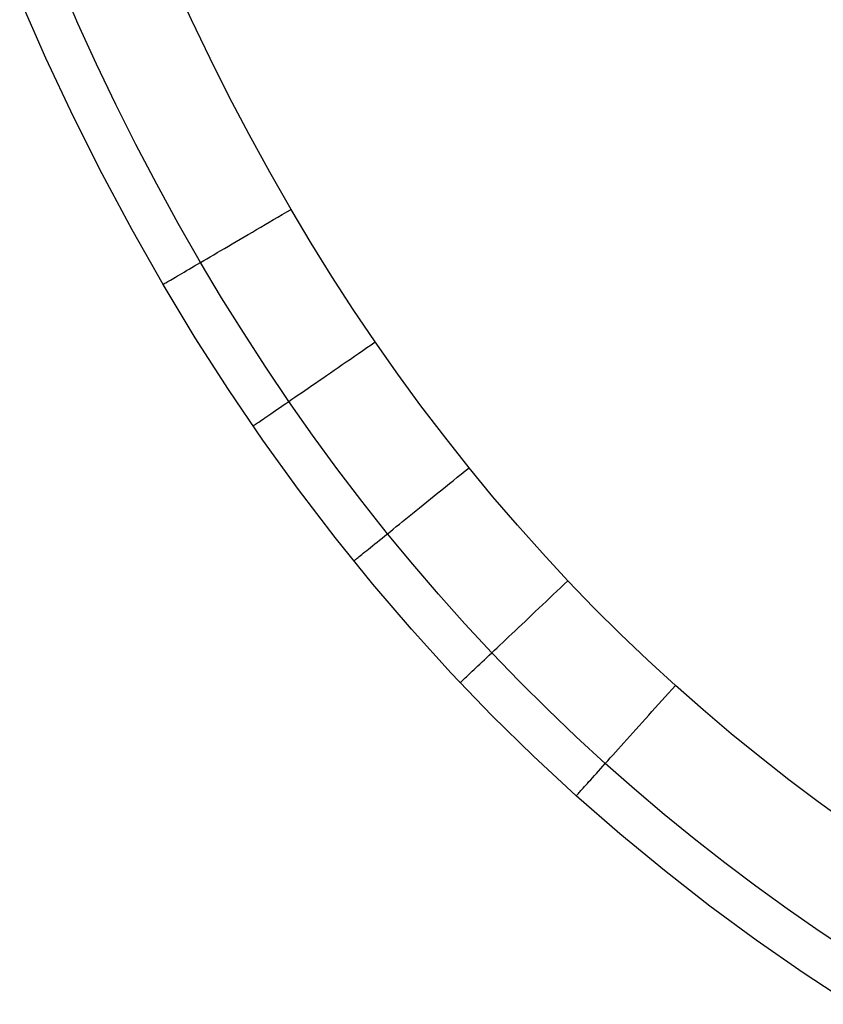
# Model space of a CAD drawing. Header units: millimetres. Extents: x 4627 to 5374, y -356 to 20.
# Tile 1 of 44: x 4644 to 4697, y -326 to -261. Entities that reach past the tile are written whole.
import ezdxf

# ---------------------------------------------------------------- set-up
doc = ezdxf.new("R2010")
doc.units = ezdxf.units.MM
doc.layers.add('Slope storage bench$Lid', color=7, linetype='Continuous', true_color=0x000000)

msp = doc.modelspace()

# ---------------------------------------------------------------- linework, layer by layer
at = {"layer": 'Slope storage bench$Lid'}
for p, q in [((4647.508, -260.884, 17.1), (4645.17, -255.401, 17.1)), ((4647.508, -260.884, 2.9), (4645.17, -255.401, 2.9)), ((4655.09, -260.631), (4653.9, -258.028)), ((4645.375, -263.206, 10.1), (4643.62, -259.222, 10.1)), ((4645.375, -263.206, 9.9), (4643.62, -259.222, 9.9)), ((4645.375, -263.206, 10), (4643.62, -259.222, 10)), ((4648.75, -263.598, 17.1), (4647.508, -260.884, 17.1)), ((4648.75, -263.598, 2.9), (4647.508, -260.884, 2.9)), ((4656.326, -263.211, 20), (4655.09, -260.631, 20)), ((4656.326, -263.211), (4655.09, -260.631)), ((4647.211, -267.107, 10.1), (4645.375, -263.206, 10.1)), ((4647.211, -267.107, 9.9), (4645.375, -263.206, 9.9)), ((4647.211, -267.107, 10), (4645.375, -263.206, 10)), ((4657.608, -265.769, 20), (4656.326, -263.211, 20)), ((4657.608, -265.769), (4656.326, -263.211)), ((4650.039, -266.291, 17.1), (4648.75, -263.598, 17.1)), ((4650.039, -266.291, 2.9), (4648.75, -263.598, 2.9)), ((4658.936, -268.303, 20), (4657.608, -265.769, 20)), ((4658.936, -268.303), (4657.608, -265.769)), ((4651.378, -268.962, 17.1), (4650.039, -266.291, 17.1)), ((4651.378, -268.962, 2.9), (4650.039, -266.291, 2.9)), ((4649.126, -270.923, 10.1), (4647.211, -267.107, 10.1)), ((4649.126, -270.923, 9.9), (4647.211, -267.107, 9.9)), ((4649.126, -270.923, 10), (4647.211, -267.107, 10)), ((4660.311, -270.812, 20), (4658.936, -268.303, 20)), ((4660.311, -270.812), (4658.936, -268.303)), ((4652.766, -271.611, 17.1), (4651.378, -268.962, 17.1)), ((4652.766, -271.611, 2.9), (4651.378, -268.962, 2.9)), ((4651.121, -274.654, 10.1), (4649.126, -270.923, 10.1)), ((4651.121, -274.654, 9.9), (4649.126, -270.923, 9.9)), ((4651.121, -274.654, 10), (4649.126, -270.923, 10)), ((4661.734, -273.294, 20), (4660.311, -270.812, 20)), ((4661.734, -273.294), (4660.311, -270.812)), ((4654.205, -274.235, 17.1), (4652.766, -271.611, 17.1)), ((4654.205, -274.235, 2.9), (4652.766, -271.611, 2.9)), ((4661.442, -273.465, 19.994), (4661.734, -273.294, 20)), ((4661.442, -273.465, 0.006), (4661.734, -273.294)), ((4663.079, -275.543, 20), (4661.734, -273.294, 20)), ((4663.079, -275.543), (4661.734, -273.294)), ((4660.283, -274.144, 19.856), (4660.571, -273.976, 19.908)), ((4660.283, -274.144, 0.144), (4660.571, -273.976, 0.092)), ((4660.571, -273.976, 19.908), (4660.86, -273.806, 19.948)), ((4660.571, -273.976, 0.092), (4660.86, -273.806, 0.052)), ((4660.86, -273.806, 19.948), (4661.151, -273.636, 19.977)), ((4660.86, -273.806, 0.052), (4661.151, -273.636, 0.023)), ((4661.151, -273.636, 19.977), (4661.442, -273.465, 19.994)), ((4661.151, -273.636, 0.023), (4661.442, -273.465, 0.006)), ((4653.192, -278.299, 10.1), (4651.121, -274.654, 10.1)), ((4653.192, -278.299, 9.9), (4651.121, -274.654, 9.9)), ((4653.192, -278.299, 10), (4651.121, -274.654, 10)), ((4655.694, -276.833, 17.1), (4654.205, -274.235, 17.1)), ((4655.694, -276.833, 2.9), (4654.205, -274.235, 2.9)), ((4659.15, -274.808, 19.536), (4659.429, -274.644, 19.633)), ((4659.15, -274.808, 0.464), (4659.429, -274.644, 0.367)), ((4659.429, -274.644, 19.633), (4659.712, -274.479, 19.719)), ((4659.429, -274.644, 0.367), (4659.712, -274.479, 0.281)), ((4659.712, -274.479, 19.719), (4659.996, -274.312, 19.793)), ((4659.712, -274.479, 0.281), (4659.996, -274.312, 0.207)), ((4659.996, -274.312, 19.793), (4660.283, -274.144, 19.856)), ((4659.996, -274.312, 0.207), (4660.283, -274.144, 0.144)), ((4658.065, -275.444, 19.04), (4658.331, -275.288, 19.18)), ((4658.065, -275.444, 0.96), (4658.331, -275.288, 0.82)), ((4658.331, -275.288, 19.18), (4658.6, -275.13, 19.31)), ((4658.331, -275.288, 0.82), (4658.6, -275.13, 0.69)), ((4658.6, -275.13, 19.31), (4658.874, -274.97, 19.428)), ((4658.6, -275.13, 0.69), (4658.874, -274.97, 0.572)), ((4658.874, -274.97, 19.428), (4659.15, -274.808, 19.536)), ((4658.874, -274.97, 0.572), (4659.15, -274.808, 0.464)), ((4656.808, -276.18, 18.188), (4657.049, -276.039, 18.378)), ((4656.808, -276.18, 1.812), (4657.049, -276.039, 1.622)), ((4657.049, -276.039, 18.378), (4657.296, -275.894, 18.559)), ((4657.049, -276.039, 1.622), (4657.296, -275.894, 1.441)), ((4657.296, -275.894, 18.559), (4657.548, -275.747, 18.729)), ((4657.296, -275.894, 1.441), (4657.548, -275.747, 1.271)), ((4657.548, -275.747, 18.729), (4657.804, -275.597, 18.89)), ((4657.548, -275.747, 1.271), (4657.804, -275.597, 1.11)), ((4657.804, -275.597, 18.89), (4658.065, -275.444, 19.04)), ((4657.804, -275.597, 1.11), (4658.065, -275.444, 0.96)), ((4664.463, -277.768, 20), (4663.079, -275.543, 20)), ((4664.463, -277.768), (4663.079, -275.543)), ((4655.904, -276.71, 17.335), (4656.12, -276.583, 17.562)), ((4655.904, -276.71, 2.665), (4656.12, -276.583, 2.438)), ((4656.12, -276.583, 17.562), (4656.343, -276.452, 17.78)), ((4656.12, -276.583, 2.438), (4656.343, -276.452, 2.22)), ((4656.343, -276.452, 17.78), (4656.573, -276.318, 17.988)), ((4656.343, -276.452, 2.22), (4656.573, -276.318, 2.012)), ((4656.573, -276.318, 17.988), (4656.808, -276.18, 18.188)), ((4656.573, -276.318, 2.012), (4656.808, -276.18, 1.812)), ((4654.756, -277.383, 15.809), (4654.928, -277.282, 16.082)), ((4654.756, -277.383, 4.191), (4654.928, -277.282, 3.918)), ((4654.928, -277.282, 16.082), (4655.108, -277.176, 16.348)), ((4654.928, -277.282, 3.918), (4655.108, -277.176, 3.652)), ((4655.108, -277.176, 16.348), (4655.296, -277.066, 16.606)), ((4655.108, -277.176, 3.652), (4655.296, -277.066, 3.394)), ((4655.296, -277.066, 16.606), (4655.491, -276.952, 16.857)), ((4655.296, -277.066, 3.394), (4655.491, -276.952, 3.143)), ((4655.491, -276.952, 16.857), (4655.694, -276.833, 17.1)), ((4655.491, -276.952, 3.143), (4655.694, -276.833, 2.9)), ((4655.694, -276.833, 17.1), (4655.904, -276.71, 17.335)), ((4655.694, -276.833, 2.9), (4655.904, -276.71, 2.665)), ((4657.102, -279.189, 17.1), (4655.694, -276.833, 17.1)), ((4657.102, -279.189, 2.9), (4655.694, -276.833, 2.9)), ((4653.592, -278.064, 13.095), (4653.685, -278.01, 13.415)), ((4653.592, -278.064, 6.905), (4653.685, -278.01, 6.585)), ((4653.685, -278.01, 13.415), (4653.788, -277.95, 13.732)), ((4653.685, -278.01, 6.585), (4653.788, -277.95, 6.268)), ((4653.788, -277.95, 13.732), (4653.899, -277.884, 14.044)), ((4653.788, -277.95, 6.268), (4653.899, -277.884, 5.956)), ((4653.899, -277.884, 14.044), (4654.02, -277.814, 14.352)), ((4653.899, -277.884, 5.956), (4654.02, -277.814, 5.648)), ((4654.02, -277.814, 14.352), (4654.15, -277.738, 14.655)), ((4654.02, -277.814, 5.648), (4654.15, -277.738, 5.345)), ((4654.15, -277.738, 14.655), (4654.288, -277.656, 14.952)), ((4654.15, -277.738, 5.345), (4654.288, -277.656, 5.048)), ((4654.288, -277.656, 14.952), (4654.436, -277.57, 15.244)), ((4654.288, -277.656, 5.048), (4654.436, -277.57, 4.756)), ((4654.436, -277.57, 15.244), (4654.591, -277.479, 15.53)), ((4654.436, -277.57, 4.756), (4654.591, -277.479, 4.47)), ((4654.591, -277.479, 15.53), (4654.756, -277.383, 15.809)), ((4654.591, -277.479, 4.47), (4654.756, -277.383, 4.191)), ((4665.888, -279.967, 20), (4664.463, -277.768, 20)), ((4665.888, -279.967), (4664.463, -277.768)), ((4653.192, -278.299, 10.1), (4653.197, -278.296, 10.438)), ((4653.192, -278.299, 9.9), (4653.197, -278.296, 9.562)), ((4655.34, -281.857, 10.1), (4653.192, -278.299, 10.1)), ((4655.34, -281.857, 9.9), (4653.192, -278.299, 9.9)), ((4655.34, -281.857, 10), (4653.192, -278.299, 10)), ((4653.197, -278.296, 10.438), (4653.212, -278.287, 10.776)), ((4653.197, -278.296, 9.562), (4653.212, -278.287, 9.224)), ((4653.212, -278.287, 10.776), (4653.237, -278.272, 11.112)), ((4653.212, -278.287, 9.224), (4653.237, -278.272, 8.888)), ((4653.237, -278.272, 11.112), (4653.272, -278.252, 11.448)), ((4653.237, -278.272, 8.888), (4653.272, -278.252, 8.552)), ((4653.272, -278.252, 11.448), (4653.316, -278.226, 11.782)), ((4653.272, -278.252, 8.552), (4653.316, -278.226, 8.218)), ((4653.316, -278.226, 11.782), (4653.371, -278.194, 12.114)), ((4653.316, -278.226, 8.218), (4653.371, -278.194, 7.886)), ((4653.371, -278.194, 12.114), (4653.435, -278.156, 12.444)), ((4653.371, -278.194, 7.886), (4653.435, -278.156, 7.556)), ((4653.435, -278.156, 12.444), (4653.509, -278.113, 12.771)), ((4653.435, -278.156, 7.556), (4653.509, -278.113, 7.229)), ((4653.509, -278.113, 12.771), (4653.592, -278.064, 13.095)), ((4653.509, -278.113, 7.229), (4653.592, -278.064, 6.905)), ((4658.554, -281.521, 17.1), (4657.102, -279.189, 17.1)), ((4658.554, -281.521, 2.9), (4657.102, -279.189, 2.9)), ((4667.354, -282.14, 20), (4665.888, -279.967, 20)), ((4667.354, -282.14), (4665.888, -279.967)), ((4657.564, -285.326, 10.1), (4655.34, -281.857, 10.1)), ((4657.564, -285.326, 9.9), (4655.34, -281.857, 9.9)), ((4657.564, -285.326, 10), (4655.34, -281.857, 10)), ((4660.049, -283.828, 17.1), (4658.554, -281.521, 17.1)), ((4660.049, -283.828, 2.9), (4658.554, -281.521, 2.9)), ((4666.52, -282.714, 19.948), (4666.797, -282.523, 19.977)), ((4666.52, -282.714, 0.052), (4666.797, -282.523, 0.023)), ((4666.797, -282.523, 19.977), (4667.075, -282.331, 19.994)), ((4666.797, -282.523, 0.023), (4667.075, -282.331, 0.006)), ((4667.075, -282.331, 19.994), (4667.354, -282.14, 20)), ((4667.075, -282.331, 0.006), (4667.354, -282.14)), ((4668.859, -284.284, 20), (4667.354, -282.14, 20)), ((4668.859, -284.284), (4667.354, -282.14)), ((4665.694, -283.282, 19.793), (4665.968, -283.093, 19.856)), ((4665.694, -283.282, 0.207), (4665.968, -283.093, 0.144)), ((4665.968, -283.093, 19.856), (4666.243, -282.904, 19.908)), ((4665.968, -283.093, 0.144), (4666.243, -282.904, 0.092)), ((4666.243, -282.904, 19.908), (4666.52, -282.714, 19.948)), ((4666.243, -282.904, 0.092), (4666.52, -282.714, 0.052)), ((4661.587, -286.108, 17.1), (4660.049, -283.828, 17.1)), ((4661.587, -286.108, 2.9), (4660.049, -283.828, 2.9)), ((4664.622, -284.019, 19.428), (4664.886, -283.837, 19.536)), ((4664.622, -284.019, 0.572), (4664.886, -283.837, 0.464)), ((4664.886, -283.837, 19.536), (4665.153, -283.654, 19.633)), ((4664.886, -283.837, 0.464), (4665.153, -283.654, 0.367)), ((4665.153, -283.654, 19.633), (4665.423, -283.468, 19.719)), ((4665.153, -283.654, 0.367), (4665.423, -283.468, 0.281)), ((4665.423, -283.468, 19.719), (4665.694, -283.282, 19.793)), ((4665.423, -283.468, 0.281), (4665.694, -283.282, 0.207)), ((4663.601, -284.722, 18.89), (4663.851, -284.55, 19.04)), ((4663.601, -284.722, 1.11), (4663.851, -284.55, 0.96)), ((4663.851, -284.55, 19.04), (4664.104, -284.376, 19.18)), ((4663.851, -284.55, 0.96), (4664.104, -284.376, 0.82)), ((4664.104, -284.376, 19.18), (4664.362, -284.199, 19.31)), ((4664.104, -284.376, 0.82), (4664.362, -284.199, 0.69)), ((4664.362, -284.199, 19.31), (4664.622, -284.019, 19.428)), ((4664.362, -284.199, 0.69), (4664.622, -284.019, 0.572)), ((4670.406, -286.399, 20), (4668.859, -284.284, 20)), ((4670.406, -286.399), (4668.859, -284.284)), ((4662.65, -285.376, 18.188), (4662.881, -285.218, 18.378)), ((4662.65, -285.376, 1.812), (4662.881, -285.218, 1.622)), ((4662.881, -285.218, 18.378), (4663.116, -285.056, 18.559)), ((4662.881, -285.218, 1.622), (4663.116, -285.056, 1.441)), ((4663.116, -285.056, 18.559), (4663.356, -284.89, 18.729)), ((4663.116, -285.056, 1.441), (4663.356, -284.89, 1.271)), ((4663.356, -284.89, 18.729), (4663.601, -284.722, 18.89)), ((4663.356, -284.89, 1.271), (4663.601, -284.722, 1.11)), ((4659.861, -288.707, 10.1), (4657.564, -285.326, 10.1)), ((4659.861, -288.707, 9.9), (4657.564, -285.326, 9.9)), ((4659.861, -288.707, 10), (4657.564, -285.326, 10)), ((4661.787, -285.97, 17.335), (4661.994, -285.828, 17.562)), ((4661.787, -285.97, 2.665), (4661.994, -285.828, 2.438)), ((4661.994, -285.828, 17.562), (4662.207, -285.682, 17.78)), ((4661.994, -285.828, 2.438), (4662.207, -285.682, 2.22)), ((4662.207, -285.682, 17.78), (4662.426, -285.531, 17.988)), ((4662.207, -285.682, 2.22), (4662.426, -285.531, 2.012)), ((4662.426, -285.531, 17.988), (4662.65, -285.376, 18.188)), ((4662.426, -285.531, 2.012), (4662.65, -285.376, 1.812)), ((4660.855, -286.612, 16.082), (4661.027, -286.493, 16.348)), ((4660.855, -286.612, 3.918), (4661.027, -286.493, 3.652)), ((4661.027, -286.493, 16.348), (4661.207, -286.37, 16.606)), ((4661.027, -286.493, 3.652), (4661.207, -286.37, 3.394)), ((4661.207, -286.37, 16.606), (4661.393, -286.241, 16.857)), ((4661.207, -286.37, 3.394), (4661.393, -286.241, 3.143)), ((4661.393, -286.241, 16.857), (4661.587, -286.108, 17.1)), ((4661.393, -286.241, 3.143), (4661.587, -286.108, 2.9)), ((4661.587, -286.108, 17.1), (4661.787, -285.97, 17.335)), ((4661.587, -286.108, 2.9), (4661.787, -285.97, 2.665)), ((4663.168, -288.361, 17.1), (4661.587, -286.108, 17.1)), ((4663.168, -288.361, 2.9), (4661.587, -286.108, 2.9)), ((4671.993, -288.485, 20), (4670.406, -286.399, 20)), ((4671.993, -288.485), (4670.406, -286.399)), ((4659.873, -287.287, 14.044), (4659.989, -287.208, 14.352)), ((4659.873, -287.287, 5.956), (4659.989, -287.208, 5.648)), ((4659.989, -287.208, 14.352), (4660.112, -287.123, 14.655)), ((4659.989, -287.208, 5.648), (4660.112, -287.123, 5.345)), ((4660.112, -287.123, 14.655), (4660.245, -287.032, 14.952)), ((4660.112, -287.123, 5.345), (4660.245, -287.032, 5.048)), ((4660.245, -287.032, 14.952), (4660.385, -286.935, 15.244)), ((4660.245, -287.032, 5.048), (4660.385, -286.935, 4.756)), ((4660.385, -286.935, 15.244), (4660.534, -286.833, 15.53)), ((4660.385, -286.935, 4.756), (4660.534, -286.833, 4.47)), ((4660.534, -286.833, 15.53), (4660.691, -286.725, 15.809)), ((4660.534, -286.833, 4.47), (4660.691, -286.725, 4.191)), ((4660.691, -286.725, 15.809), (4660.855, -286.612, 16.082)), ((4660.691, -286.725, 4.191), (4660.855, -286.612, 3.918)), ((4659.198, -287.752, 10.1), (4659.203, -287.749, 10.438)), ((4659.198, -287.752, 9.9), (4659.203, -287.749, 9.562)), ((4659.203, -287.749, 10.438), (4659.217, -287.739, 10.776)), ((4659.203, -287.749, 9.562), (4659.217, -287.739, 9.224)), ((4659.217, -287.739, 10.776), (4659.241, -287.723, 11.112)), ((4659.217, -287.739, 9.224), (4659.241, -287.723, 8.888)), ((4659.241, -287.723, 11.112), (4659.274, -287.7, 11.448)), ((4659.241, -287.723, 8.888), (4659.274, -287.7, 8.552)), ((4659.274, -287.7, 11.448), (4659.317, -287.67, 11.782)), ((4659.274, -287.7, 8.552), (4659.317, -287.67, 8.218)), ((4659.317, -287.67, 11.782), (4659.369, -287.635, 12.114)), ((4659.317, -287.67, 8.218), (4659.369, -287.635, 7.886)), ((4659.369, -287.635, 12.114), (4659.43, -287.592, 12.444)), ((4659.369, -287.635, 7.886), (4659.43, -287.592, 7.556)), ((4659.43, -287.592, 12.444), (4659.5, -287.544, 12.771)), ((4659.43, -287.592, 7.556), (4659.5, -287.544, 7.229)), ((4659.5, -287.544, 12.771), (4659.58, -287.489, 13.095)), ((4659.5, -287.544, 7.229), (4659.58, -287.489, 6.905)), ((4659.58, -287.489, 13.095), (4659.669, -287.428, 13.415)), ((4659.58, -287.489, 6.905), (4659.669, -287.428, 6.585)), ((4659.669, -287.428, 13.415), (4659.767, -287.361, 13.732)), ((4659.669, -287.428, 6.585), (4659.767, -287.361, 6.268)), ((4659.767, -287.361, 13.732), (4659.873, -287.287, 14.044)), ((4659.767, -287.361, 6.268), (4659.873, -287.287, 5.956)), ((4664.794, -290.584, 17.1), (4663.168, -288.361, 17.1)), ((4664.794, -290.584, 2.9), (4663.168, -288.361, 2.9)), ((4673.62, -290.538, 20), (4671.993, -288.485, 20)), ((4673.62, -290.538), (4671.993, -288.485)), ((4662.231, -291.998, 10.1), (4659.861, -288.707, 10.1)), ((4662.231, -291.998, 9.9), (4659.861, -288.707, 9.9)), ((4662.231, -291.998, 10), (4659.861, -288.707, 10)), ((4666.463, -292.778, 17.1), (4664.794, -290.584, 17.1)), ((4666.463, -292.778, 2.9), (4664.794, -290.584, 2.9)), ((4672.832, -291.175, 19.948), (4673.094, -290.963, 19.977)), ((4672.832, -291.175, 0.052), (4673.094, -290.963, 0.023)), ((4673.094, -290.963, 19.977), (4673.357, -290.751, 19.994)), ((4673.094, -290.963, 0.023), (4673.357, -290.751, 0.006)), ((4673.357, -290.751, 19.994), (4673.62, -290.538, 20)), ((4673.357, -290.751, 0.006), (4673.62, -290.538)), ((4675.214, -292.472, 20), (4673.62, -290.538, 20)), ((4675.214, -292.472), (4673.62, -290.538)), ((4671.797, -292.012, 19.719), (4672.053, -291.805, 19.793)), ((4671.797, -292.012, 0.281), (4672.053, -291.805, 0.207)), ((4672.053, -291.805, 19.793), (4672.312, -291.596, 19.856)), ((4672.053, -291.805, 0.207), (4672.312, -291.596, 0.144)), ((4672.312, -291.596, 19.856), (4672.571, -291.386, 19.908)), ((4672.312, -291.596, 0.144), (4672.571, -291.386, 0.092)), ((4672.571, -291.386, 19.908), (4672.832, -291.175, 19.948)), ((4672.571, -291.386, 0.092), (4672.832, -291.175, 0.052)), ((4664.674, -295.198, 10.1), (4662.231, -291.998, 10.1)), ((4664.674, -295.198, 9.9), (4662.231, -291.998, 9.9)), ((4664.674, -295.198, 10), (4662.231, -291.998, 10)), ((4671.042, -292.623, 19.428), (4671.291, -292.421, 19.536)), ((4671.042, -292.623, 0.572), (4671.291, -292.421, 0.464)), ((4671.291, -292.421, 19.536), (4671.543, -292.218, 19.633)), ((4671.291, -292.421, 0.464), (4671.543, -292.218, 0.367)), ((4671.543, -292.218, 19.633), (4671.797, -292.012, 19.719)), ((4671.543, -292.218, 0.367), (4671.797, -292.012, 0.281)), ((4676.844, -294.375, 20), (4675.214, -292.472, 20)), ((4676.844, -294.375), (4675.214, -292.472)), ((4668.176, -294.94, 17.1), (4666.463, -292.778, 17.1)), ((4668.176, -294.94, 2.9), (4666.463, -292.778, 2.9)), ((4670.313, -293.212, 19.04), (4670.553, -293.018, 19.18)), ((4670.313, -293.212, 0.96), (4670.553, -293.018, 0.82)), ((4670.553, -293.018, 19.18), (4670.796, -292.822, 19.31)), ((4670.553, -293.018, 0.82), (4670.796, -292.822, 0.69)), ((4670.796, -292.822, 19.31), (4671.042, -292.623, 19.428)), ((4670.796, -292.822, 0.69), (4671.042, -292.623, 0.572)), ((4669.397, -293.952, 18.378), (4669.62, -293.772, 18.559)), ((4669.397, -293.952, 1.622), (4669.62, -293.772, 1.441)), ((4669.62, -293.772, 18.559), (4669.847, -293.589, 18.729)), ((4669.62, -293.772, 1.441), (4669.847, -293.589, 1.271)), ((4669.847, -293.589, 18.729), (4670.078, -293.402, 18.89)), ((4669.847, -293.589, 1.271), (4670.078, -293.402, 1.11)), ((4670.078, -293.402, 18.89), (4670.313, -293.212, 19.04)), ((4670.078, -293.402, 1.11), (4670.313, -293.212, 0.96)), ((4668.761, -294.466, 17.78), (4668.968, -294.299, 17.988)), ((4668.761, -294.466, 2.22), (4668.968, -294.299, 2.012)), ((4668.968, -294.299, 17.988), (4669.18, -294.128, 18.188)), ((4668.968, -294.299, 2.012), (4669.18, -294.128, 1.812)), ((4669.18, -294.128, 18.188), (4669.397, -293.952, 18.378)), ((4669.18, -294.128, 1.812), (4669.397, -293.952, 1.622)), ((4678.512, -296.245, 20), (4676.844, -294.375, 20)), ((4678.512, -296.245), (4676.844, -294.375)), ((4667.817, -295.23, 16.606), (4667.993, -295.087, 16.857)), ((4667.817, -295.23, 3.394), (4667.993, -295.087, 3.143)), ((4667.993, -295.087, 16.857), (4668.176, -294.94, 17.1)), ((4667.993, -295.087, 3.143), (4668.176, -294.94, 2.9)), ((4668.176, -294.94, 17.1), (4668.365, -294.787, 17.335)), ((4668.176, -294.94, 2.9), (4668.365, -294.787, 2.665)), ((4669.855, -296.977, 17.1), (4668.176, -294.94, 17.1)), ((4669.855, -296.977, 2.9), (4668.176, -294.94, 2.9)), ((4668.365, -294.787, 17.335), (4668.56, -294.629, 17.562)), ((4668.365, -294.787, 2.665), (4668.56, -294.629, 2.438)), ((4668.56, -294.629, 17.562), (4668.761, -294.466, 17.78)), ((4668.56, -294.629, 2.438), (4668.761, -294.466, 2.22)), ((4667.187, -298.306, 10.1), (4664.674, -295.198, 10.1)), ((4667.187, -298.306, 9.9), (4664.674, -295.198, 9.9)), ((4667.187, -298.306, 10), (4664.674, -295.198, 10)), ((4667.042, -295.857, 15.244), (4667.182, -295.743, 15.53)), ((4667.042, -295.857, 4.756), (4667.182, -295.743, 4.47)), ((4667.182, -295.743, 15.53), (4667.33, -295.623, 15.809)), ((4667.182, -295.743, 4.47), (4667.33, -295.623, 4.191)), ((4667.33, -295.623, 15.809), (4667.486, -295.498, 16.082)), ((4667.33, -295.623, 4.191), (4667.486, -295.498, 3.918)), ((4667.486, -295.498, 16.082), (4667.648, -295.367, 16.348)), ((4667.486, -295.498, 3.918), (4667.648, -295.367, 3.652)), ((4667.648, -295.367, 16.348), (4667.817, -295.23, 16.606)), ((4667.648, -295.367, 3.652), (4667.817, -295.23, 3.394)), ((4666.282, -296.471, 13.095), (4666.366, -296.403, 13.415)), ((4666.282, -296.471, 6.905), (4666.366, -296.403, 6.585)), ((4666.366, -296.403, 13.415), (4666.458, -296.329, 13.732)), ((4666.366, -296.403, 6.585), (4666.458, -296.329, 6.268)), ((4666.458, -296.329, 13.732), (4666.559, -296.247, 14.044)), ((4666.458, -296.329, 6.268), (4666.559, -296.247, 5.956)), ((4666.559, -296.247, 14.044), (4666.667, -296.159, 14.352)), ((4666.559, -296.247, 5.956), (4666.667, -296.159, 5.648)), ((4666.667, -296.159, 14.352), (4666.784, -296.065, 14.655)), ((4666.667, -296.159, 5.648), (4666.784, -296.065, 5.345)), ((4666.784, -296.065, 14.655), (4666.909, -295.964, 14.952)), ((4666.784, -296.065, 5.345), (4666.909, -295.964, 5.048)), ((4666.909, -295.964, 14.952), (4667.042, -295.857, 15.244)), ((4666.909, -295.964, 5.048), (4667.042, -295.857, 4.756)), ((4680.216, -298.082, 20), (4678.512, -296.245, 20)), ((4680.216, -298.082), (4678.512, -296.245)), ((4665.921, -296.763, 10.1), (4665.926, -296.759, 10.438)), ((4665.921, -296.763, 9.9), (4665.926, -296.759, 9.562)), ((4665.926, -296.759, 10.438), (4665.939, -296.748, 10.776)), ((4665.926, -296.759, 9.562), (4665.939, -296.748, 9.224)), ((4665.939, -296.748, 10.776), (4665.962, -296.73, 11.112)), ((4665.939, -296.748, 9.224), (4665.962, -296.73, 8.888)), ((4665.962, -296.73, 11.112), (4665.993, -296.705, 11.448)), ((4665.962, -296.73, 8.888), (4665.993, -296.705, 8.552)), ((4665.993, -296.705, 11.448), (4666.033, -296.672, 11.782)), ((4665.993, -296.705, 8.552), (4666.033, -296.672, 8.218)), ((4666.033, -296.672, 11.782), (4666.082, -296.633, 12.114)), ((4666.033, -296.672, 8.218), (4666.082, -296.633, 7.886)), ((4666.082, -296.633, 12.114), (4666.14, -296.586, 12.444)), ((4666.082, -296.633, 7.886), (4666.14, -296.586, 7.556)), ((4666.14, -296.586, 12.444), (4666.207, -296.532, 12.771)), ((4666.14, -296.586, 7.556), (4666.207, -296.532, 7.229)), ((4666.207, -296.532, 12.771), (4666.282, -296.471, 13.095)), ((4666.207, -296.532, 7.229), (4666.282, -296.471, 6.905)), ((4671.575, -298.983, 17.1), (4669.855, -296.977, 17.1)), ((4671.575, -298.983, 2.9), (4669.855, -296.977, 2.9)), ((4669.769, -301.321, 10.1), (4667.187, -298.306, 10.1)), ((4669.769, -301.321, 9.9), (4667.187, -298.306, 9.9)), ((4669.769, -301.321, 10), (4667.187, -298.306, 10)), ((4679.726, -298.546, 19.977), (4679.971, -298.314, 19.994)), ((4679.726, -298.546, 0.023), (4679.971, -298.314, 0.006)), ((4679.971, -298.314, 19.994), (4680.216, -298.082, 20)), ((4679.971, -298.314, 0.006), (4680.216, -298.082)), ((4681.957, -299.884, 20), (4680.216, -298.082, 20)), ((4681.957, -299.884), (4680.216, -298.082)), ((4673.334, -300.956, 17.1), (4671.575, -298.983, 17.1)), ((4673.334, -300.956, 2.9), (4671.575, -298.983, 2.9)), ((4678.995, -299.238, 19.856), (4679.237, -299.009, 19.908)), ((4678.995, -299.238, 0.144), (4679.237, -299.009, 0.092)), ((4679.237, -299.009, 19.908), (4679.481, -298.778, 19.948)), ((4679.237, -299.009, 0.092), (4679.481, -298.778, 0.052)), ((4679.481, -298.778, 19.948), (4679.726, -298.546, 19.977)), ((4679.481, -298.778, 0.052), (4679.726, -298.546, 0.023)), ((4678.277, -299.918, 19.633), (4678.514, -299.693, 19.719)), ((4678.277, -299.918, 0.367), (4678.514, -299.693, 0.281)), ((4678.514, -299.693, 19.719), (4678.754, -299.467, 19.793)), ((4678.514, -299.693, 0.281), (4678.754, -299.467, 0.207)), ((4678.754, -299.467, 19.793), (4678.995, -299.238, 19.856)), ((4678.754, -299.467, 0.207), (4678.995, -299.238, 0.144)), ((4677.579, -300.579, 19.31), (4677.809, -300.361, 19.428)), ((4677.579, -300.579, 0.69), (4677.809, -300.361, 0.572)), ((4677.809, -300.361, 19.428), (4678.041, -300.141, 19.536)), ((4677.809, -300.361, 0.572), (4678.041, -300.141, 0.464)), ((4678.041, -300.141, 19.536), (4678.277, -299.918, 19.633)), ((4678.041, -300.141, 0.464), (4678.277, -299.918, 0.367)), ((4683.734, -301.651, 20), (4681.957, -299.884, 20)), ((4683.734, -301.651), (4681.957, -299.884)), ((4675.133, -302.894, 17.1), (4673.334, -300.956, 17.1)), ((4675.133, -302.894, 2.9), (4673.334, -300.956, 2.9)), ((4676.909, -301.213, 18.89), (4677.129, -301.005, 19.04)), ((4676.909, -301.213, 1.11), (4677.129, -301.005, 0.96)), ((4677.129, -301.005, 19.04), (4677.352, -300.793, 19.18)), ((4677.129, -301.005, 0.96), (4677.352, -300.793, 0.82)), ((4677.352, -300.793, 19.18), (4677.579, -300.579, 19.31)), ((4677.352, -300.793, 0.82), (4677.579, -300.579, 0.69)), ((4672.42, -304.242, 10.1), (4669.769, -301.321, 10.1)), ((4672.42, -304.242, 9.9), (4669.769, -301.321, 9.9)), ((4672.42, -304.242, 10), (4669.769, -301.321, 10)), ((4676.273, -301.815, 18.378), (4676.481, -301.618, 18.559)), ((4676.273, -301.815, 1.622), (4676.481, -301.618, 1.441)), ((4676.481, -301.618, 18.559), (4676.693, -301.418, 18.729)), ((4676.481, -301.618, 1.441), (4676.693, -301.418, 1.271)), ((4676.693, -301.418, 18.729), (4676.909, -301.213, 18.89)), ((4676.693, -301.418, 1.271), (4676.909, -301.213, 1.11)), ((4685.546, -303.382, 20), (4683.734, -301.651, 20)), ((4685.546, -303.382), (4683.734, -301.651)), ((4675.679, -302.377, 17.78), (4675.872, -302.194, 17.988)), ((4675.679, -302.377, 2.22), (4675.872, -302.194, 2.012)), ((4675.872, -302.194, 17.988), (4676.07, -302.007, 18.188)), ((4675.872, -302.194, 2.012), (4676.07, -302.007, 1.812)), ((4676.07, -302.007, 18.188), (4676.273, -301.815, 18.378)), ((4676.07, -302.007, 1.812), (4676.273, -301.815, 1.622)), ((4674.962, -303.056, 16.857), (4675.133, -302.894, 17.1)), ((4674.962, -303.056, 3.143), (4675.133, -302.894, 2.9)), ((4675.133, -302.894, 17.1), (4675.309, -302.727, 17.335)), ((4675.133, -302.894, 2.9), (4675.309, -302.727, 2.665)), ((4676.971, -304.797, 17.1), (4675.133, -302.894, 17.1)), ((4676.971, -304.797, 2.9), (4675.133, -302.894, 2.9)), ((4675.309, -302.727, 17.335), (4675.491, -302.555, 17.562)), ((4675.309, -302.727, 2.665), (4675.491, -302.555, 2.438)), ((4675.491, -302.555, 17.562), (4675.679, -302.377, 17.78)), ((4675.491, -302.555, 2.438), (4675.679, -302.377, 2.22)), ((4674.205, -303.773, 15.53), (4674.343, -303.642, 15.809)), ((4674.205, -303.773, 4.47), (4674.343, -303.642, 4.191)), ((4674.343, -303.642, 15.809), (4674.488, -303.505, 16.082)), ((4674.343, -303.642, 4.191), (4674.488, -303.505, 3.918)), ((4674.488, -303.505, 16.082), (4674.639, -303.361, 16.348)), ((4674.488, -303.505, 3.918), (4674.639, -303.361, 3.652)), ((4674.639, -303.361, 16.348), (4674.797, -303.212, 16.606)), ((4674.639, -303.361, 3.652), (4674.797, -303.212, 3.394)), ((4674.797, -303.212, 16.606), (4674.962, -303.056, 16.857)), ((4674.797, -303.212, 3.394), (4674.962, -303.056, 3.143)), ((4687.393, -305.076, 20), (4685.546, -303.382, 20)), ((4687.393, -305.076), (4685.546, -303.382)), ((4675.139, -307.069, 10.1), (4672.42, -304.242, 10.1)), ((4675.139, -307.069, 9.9), (4672.42, -304.242, 9.9)), ((4675.139, -307.069, 10), (4672.42, -304.242, 10)), ((4673.622, -304.324, 14.044), (4673.724, -304.228, 14.352)), ((4673.622, -304.324, 5.956), (4673.724, -304.228, 5.648)), ((4673.724, -304.228, 14.352), (4673.833, -304.125, 14.655)), ((4673.724, -304.228, 5.648), (4673.833, -304.125, 5.345)), ((4673.833, -304.125, 14.655), (4673.949, -304.014, 14.952)), ((4673.833, -304.125, 5.345), (4673.949, -304.014, 5.048)), ((4673.949, -304.014, 14.952), (4674.073, -303.897, 15.244)), ((4673.949, -304.014, 5.048), (4674.073, -303.897, 4.756)), ((4674.073, -303.897, 15.244), (4674.205, -303.773, 15.53)), ((4674.073, -303.897, 4.756), (4674.205, -303.773, 4.47)), ((4673.027, -304.888, 10.1), (4673.031, -304.884, 10.438)), ((4673.027, -304.888, 9.9), (4673.031, -304.884, 9.562)), ((4673.031, -304.884, 10.438), (4673.044, -304.872, 10.776)), ((4673.031, -304.884, 9.562), (4673.044, -304.872, 9.224)), ((4673.044, -304.872, 10.776), (4673.064, -304.852, 11.112)), ((4673.044, -304.872, 9.224), (4673.064, -304.852, 8.888)), ((4673.064, -304.852, 11.112), (4673.094, -304.824, 11.448)), ((4673.064, -304.852, 8.888), (4673.094, -304.824, 8.552)), ((4673.094, -304.824, 11.448), (4673.131, -304.789, 11.782)), ((4673.094, -304.824, 8.552), (4673.131, -304.789, 8.218)), ((4673.131, -304.789, 11.782), (4673.177, -304.745, 12.114)), ((4673.131, -304.789, 8.218), (4673.177, -304.745, 7.886)), ((4673.177, -304.745, 12.114), (4673.231, -304.694, 12.444)), ((4673.177, -304.745, 7.886), (4673.231, -304.694, 7.556)), ((4673.231, -304.694, 12.444), (4673.293, -304.635, 12.771)), ((4673.231, -304.694, 7.556), (4673.293, -304.635, 7.229)), ((4673.293, -304.635, 12.771), (4673.364, -304.569, 13.095)), ((4673.293, -304.635, 7.229), (4673.364, -304.569, 6.905)), ((4673.364, -304.569, 13.095), (4673.442, -304.495, 13.415)), ((4673.364, -304.569, 6.905), (4673.442, -304.495, 6.585)), ((4673.442, -304.495, 13.415), (4673.528, -304.413, 13.732)), ((4673.442, -304.495, 6.585), (4673.528, -304.413, 6.268)), ((4673.528, -304.413, 13.732), (4673.622, -304.324, 14.044)), ((4673.528, -304.413, 6.268), (4673.622, -304.324, 5.956)), ((4678.848, -306.664, 17.1), (4676.971, -304.797, 17.1)), ((4678.848, -306.664, 2.9), (4676.971, -304.797, 2.9)), ((4686.716, -305.828, 19.948), (4686.941, -305.578, 19.977)), ((4686.716, -305.828, 0.052), (4686.941, -305.578, 0.023)), ((4686.941, -305.578, 19.977), (4687.167, -305.327, 19.994)), ((4686.941, -305.578, 0.023), (4687.167, -305.327, 0.006)), ((4687.167, -305.327, 19.994), (4687.393, -305.076, 20)), ((4687.167, -305.327, 0.006), (4687.393, -305.076)), ((4689.237, -306.702, 20), (4687.393, -305.076, 20)), ((4689.237, -306.702), (4687.393, -305.076)), ((4686.268, -306.326, 19.856), (4686.491, -306.078, 19.908)), ((4686.268, -306.326, 0.144), (4686.491, -306.078, 0.092)), ((4686.491, -306.078, 19.908), (4686.716, -305.828, 19.948)), ((4686.491, -306.078, 0.092), (4686.716, -305.828, 0.052)), ((4680.762, -308.492, 17.1), (4678.848, -306.664, 17.1)), ((4680.762, -308.492, 2.9), (4678.848, -306.664, 2.9)), ((4685.607, -307.062, 19.633), (4685.826, -306.819, 19.718)), ((4685.607, -307.062, 0.367), (4685.826, -306.819, 0.282)), ((4685.826, -306.819, 19.718), (4686.046, -306.573, 19.793)), ((4685.826, -306.819, 0.282), (4686.046, -306.573, 0.207)), ((4686.046, -306.573, 19.793), (4686.268, -306.326, 19.856)), ((4686.046, -306.573, 0.207), (4686.268, -306.326, 0.144)), ((4691.113, -308.292, 20), (4689.237, -306.702, 20)), ((4691.113, -308.292), (4689.237, -306.702)), ((4677.924, -309.8, 10.1), (4675.139, -307.069, 10.1)), ((4677.924, -309.8, 9.9), (4675.139, -307.069, 9.9)), ((4677.924, -309.8, 10), (4675.139, -307.069, 10)), ((4675.139, -307.069, 10.1), (4675.139, -307.069, 9.9)), ((4684.964, -307.776, 19.31), (4685.176, -307.541, 19.428)), ((4684.964, -307.776, 0.69), (4685.176, -307.541, 0.572)), ((4685.176, -307.541, 19.428), (4685.39, -307.303, 19.536)), ((4685.176, -307.541, 0.572), (4685.39, -307.303, 0.464)), ((4685.39, -307.303, 19.536), (4685.607, -307.062, 19.633)), ((4685.39, -307.303, 0.464), (4685.607, -307.062, 0.367)), ((4684.347, -308.462, 18.89), (4684.55, -308.237, 19.04)), ((4684.347, -308.462, 1.11), (4684.55, -308.237, 0.96)), ((4684.55, -308.237, 19.04), (4684.756, -308.008, 19.18)), ((4684.55, -308.237, 0.96), (4684.756, -308.008, 0.82)), ((4684.756, -308.008, 19.18), (4684.964, -307.776, 19.31)), ((4684.756, -308.008, 0.82), (4684.964, -307.776, 0.69)), ((4682.712, -310.281, 17.1), (4680.762, -308.492, 17.1)), ((4682.712, -310.281, 2.9), (4680.762, -308.492, 2.9)), ((4683.762, -309.113, 18.378), (4683.953, -308.901, 18.559)), ((4683.762, -309.113, 1.622), (4683.953, -308.901, 1.441)), ((4683.953, -308.901, 18.559), (4684.149, -308.684, 18.729)), ((4683.953, -308.901, 1.441), (4684.149, -308.684, 1.271)), ((4684.149, -308.684, 18.729), (4684.347, -308.462, 18.89)), ((4684.149, -308.684, 1.271), (4684.347, -308.462, 1.11)), ((4693.02, -309.845, 20), (4691.113, -308.292, 20)), ((4693.02, -309.845), (4691.113, -308.292)), ((4683.215, -309.721, 17.779), (4683.393, -309.524, 17.988)), ((4683.215, -309.721, 2.221), (4683.393, -309.524, 2.012)), ((4683.393, -309.524, 17.988), (4683.576, -309.321, 18.188)), ((4683.393, -309.524, 2.012), (4683.576, -309.321, 1.812)), ((4683.576, -309.321, 18.188), (4683.762, -309.113, 18.378)), ((4683.576, -309.321, 1.812), (4683.762, -309.113, 1.622)), ((4680.773, -312.438, 10.1), (4677.924, -309.8, 10.1)), ((4680.773, -312.438, 9.9), (4677.924, -309.8, 9.9)), ((4680.773, -312.438, 10), (4677.924, -309.8, 10)), ((4682.712, -310.281, 17.1), (4682.875, -310.1, 17.335)), ((4682.712, -310.281, 2.9), (4682.875, -310.1, 2.665)), ((4682.875, -310.1, 17.335), (4683.043, -309.914, 17.562)), ((4682.875, -310.1, 2.665), (4683.043, -309.914, 2.438)), ((4683.043, -309.914, 17.562), (4683.215, -309.721, 17.779)), ((4683.043, -309.914, 2.438), (4683.215, -309.721, 2.221)), ((4694.955, -311.362, 20), (4693.02, -309.845, 20)), ((4694.955, -311.362), (4693.02, -309.845)), ((4682.118, -310.941, 16.082), (4682.258, -310.786, 16.348)), ((4682.118, -310.941, 3.918), (4682.258, -310.786, 3.652)), ((4682.258, -310.786, 16.348), (4682.404, -310.624, 16.606)), ((4682.258, -310.786, 3.652), (4682.404, -310.624, 3.394)), ((4682.404, -310.624, 16.606), (4682.555, -310.456, 16.857)), ((4682.404, -310.624, 3.394), (4682.555, -310.456, 3.143)), ((4682.555, -310.456, 16.857), (4682.712, -310.281, 17.1)), ((4682.555, -310.456, 3.143), (4682.712, -310.281, 2.9)), ((4684.66, -311.998, 17.1), (4682.712, -310.281, 17.1)), ((4684.66, -311.998, 2.9), (4682.712, -310.281, 2.9)), ((4681.516, -311.612, 14.655), (4681.623, -311.492, 14.952)), ((4681.516, -311.612, 5.345), (4681.623, -311.492, 5.048)), ((4681.623, -311.492, 14.952), (4681.737, -311.365, 15.244)), ((4681.623, -311.492, 5.048), (4681.737, -311.365, 4.756)), ((4681.737, -311.365, 15.244), (4681.858, -311.231, 15.53)), ((4681.737, -311.365, 4.756), (4681.858, -311.231, 4.47)), ((4681.858, -311.231, 15.53), (4681.985, -311.09, 15.809)), ((4681.858, -311.231, 4.47), (4681.985, -311.09, 4.191)), ((4681.985, -311.09, 15.809), (4682.118, -310.941, 16.082)), ((4681.985, -311.09, 4.191), (4682.118, -310.941, 3.918)), ((4696.919, -312.842, 20), (4694.955, -311.362, 20)), ((4696.919, -312.842), (4694.955, -311.362)), ((4680.962, -312.228, 12.444), (4681.019, -312.164, 12.771)), ((4680.962, -312.228, 7.556), (4681.019, -312.164, 7.229)), ((4681.019, -312.164, 12.771), (4681.084, -312.092, 13.095)), ((4681.019, -312.164, 7.229), (4681.084, -312.092, 6.905)), ((4681.084, -312.092, 13.095), (4681.156, -312.012, 13.415)), ((4681.084, -312.092, 6.905), (4681.156, -312.012, 6.585)), ((4681.156, -312.012, 13.415), (4681.235, -311.924, 13.732)), ((4681.156, -312.012, 6.585), (4681.235, -311.924, 6.268)), ((4681.235, -311.924, 13.732), (4681.321, -311.828, 14.044)), ((4681.235, -311.924, 6.268), (4681.321, -311.828, 5.956)), ((4681.321, -311.828, 14.044), (4681.415, -311.724, 14.352)), ((4681.321, -311.828, 5.956), (4681.415, -311.724, 5.648)), ((4681.415, -311.724, 14.352), (4681.516, -311.612, 14.655)), ((4681.415, -311.724, 5.648), (4681.516, -311.612, 5.345)), ((4686.64, -313.676, 17.1), (4684.66, -311.998, 17.1)), ((4686.64, -313.676, 2.9), (4684.66, -311.998, 2.9)), ((4680.773, -312.437, 10.1), (4680.777, -312.433, 10.438)), ((4680.773, -312.437, 9.9), (4680.777, -312.433, 9.562)), ((4683.685, -314.982, 10.1), (4680.773, -312.438, 10.1)), ((4683.685, -314.982, 9.9), (4680.773, -312.438, 9.9)), ((4683.685, -314.982, 10), (4680.773, -312.438, 10)), ((4680.777, -312.433, 10.438), (4680.789, -312.42, 10.776)), ((4680.777, -312.433, 9.562), (4680.789, -312.42, 9.224)), ((4680.789, -312.42, 10.776), (4680.808, -312.398, 11.112)), ((4680.789, -312.42, 9.224), (4680.808, -312.398, 8.888)), ((4680.808, -312.398, 11.112), (4680.835, -312.368, 11.448)), ((4680.808, -312.398, 8.888), (4680.835, -312.368, 8.552)), ((4680.835, -312.368, 11.448), (4680.87, -312.33, 11.782)), ((4680.835, -312.368, 8.552), (4680.87, -312.33, 8.218)), ((4680.87, -312.33, 11.782), (4680.912, -312.283, 12.114)), ((4680.87, -312.33, 8.218), (4680.912, -312.283, 7.886)), ((4680.912, -312.283, 12.114), (4680.962, -312.228, 12.444)), ((4680.912, -312.283, 7.886), (4680.962, -312.228, 7.556)), ((4698.911, -314.285, 20), (4696.919, -312.842, 20)), ((4698.911, -314.285), (4696.919, -312.842)), ((4688.651, -315.314, 17.1), (4686.64, -313.676, 17.1)), ((4688.651, -315.314, 2.9), (4686.64, -313.676, 2.9)), ((4686.658, -317.435, 10.1), (4683.685, -314.982, 10.1)), ((4686.658, -317.435, 9.9), (4683.685, -314.982, 9.9)), ((4686.658, -317.435, 10), (4683.685, -314.982, 10)), ((4690.693, -316.914, 17.1), (4688.651, -315.314, 17.1)), ((4690.693, -316.914, 2.9), (4688.651, -315.314, 2.9)), ((4689.69, -319.797, 10.1), (4686.658, -317.435, 10.1)), ((4689.69, -319.797, 9.9), (4686.658, -317.435, 9.9)), ((4689.69, -319.797, 10), (4686.658, -317.435, 10)), ((4692.763, -318.473, 17.1), (4690.693, -316.914, 17.1)), ((4692.763, -318.473, 2.9), (4690.693, -316.914, 2.9)), ((4694.861, -319.993, 17.1), (4692.763, -318.473, 17.1)), ((4694.861, -319.993, 2.9), (4692.763, -318.473, 2.9)), ((4692.779, -322.071, 10.1), (4689.69, -319.797, 10.1)), ((4692.779, -322.071, 9.9), (4689.69, -319.797, 9.9)), ((4692.779, -322.071, 10), (4689.69, -319.797, 10)), ((4696.985, -321.472, 17.1), (4694.861, -319.993, 17.1)), ((4696.985, -321.472, 2.9), (4694.861, -319.993, 2.9)), ((4699.134, -322.911, 17.1), (4696.985, -321.472, 17.1)), ((4699.134, -322.911, 2.9), (4696.985, -321.472, 2.9)), ((4695.924, -324.257, 10.1), (4692.779, -322.071, 10.1)), ((4695.924, -324.257, 9.9), (4692.779, -322.071, 9.9)), ((4695.924, -324.257, 10), (4692.779, -322.071, 10)), ((4699.122, -326.357, 10.1), (4695.924, -324.257, 10.1)), ((4699.122, -326.357, 9.9), (4695.924, -324.257, 9.9)), ((4699.122, -326.357, 10), (4695.924, -324.257, 10))]:
    msp.add_line(p, q, dxfattribs=at)

doc.saveas('drawing.dxf')
